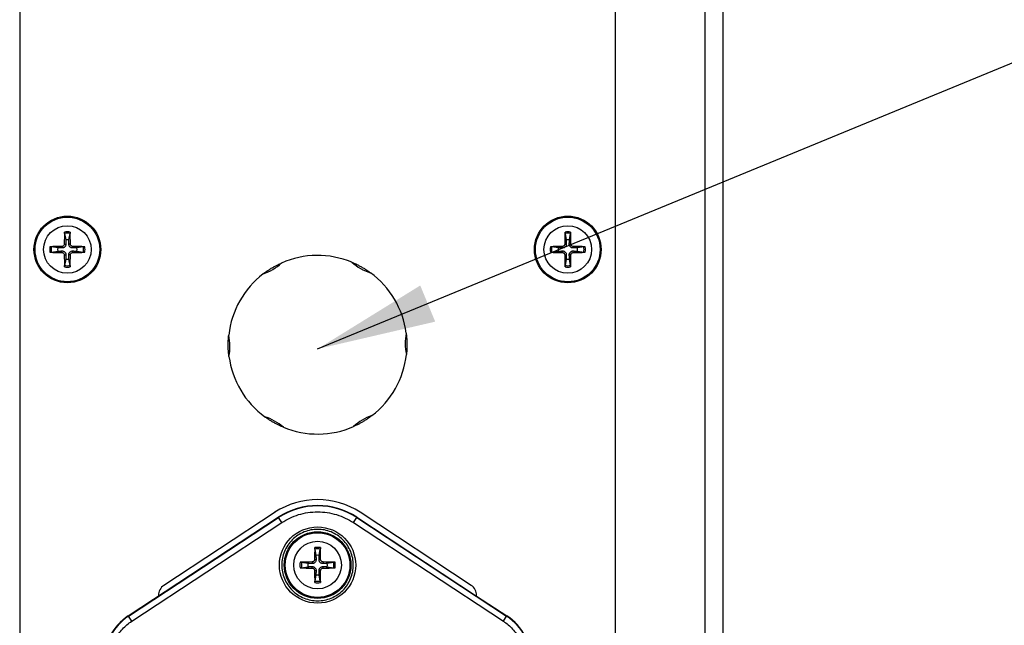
# Model space of a CAD drawing. Header units: millimetres. Extents: x 0 to 2970, y 0 to 2100.
# Tile 7 of 55: x 994 to 1077, y 352 to 403. Entities that reach past the tile are written whole.
import ezdxf

# ---------------------------------------------------------------- set-up
doc = ezdxf.new("R2010")
doc.units = ezdxf.units.MM
doc.header["$LTSCALE"] = 0.2
doc.styles.add('Rainbow-4.0 Style', font='malgunsl.ttf')
doc.dimstyles.new('Rainbow-4.0 Style', dxfattribs={"dimtxt": 3.5, "dimasz": 2.5, "dimexe": 1, "dimexo": 1, "dimgap": 1, "dimtad": 1, "dimdsep": 46, "dimtxsty": 'Rainbow-4.0 Style', "dimcen": 0, "dimclrd": 251, "dimclre": 251, "dimclrt": 7, "dimazin": 3, "dimtp": 0.1, "dimtm": 0.1, "dimtfac": 0.61, "dimtmove": 0, "dimatfit": 3, "dimfxl": 1, "dimlwd": -1, "dimlwe": -1, "dimarcsym": 1})

# ---------------------------------------------------------------- blocks, each defined once
blk = doc.blocks.new('A$C5c935c73')
for p, q in [((319.5, 41.4), (319.5, -198.6)), ((262, 3.4), (262, -190.6)), ((312, -190.6), (312, 3.4)), ((321, -2.2), (321, -152.2)), ((265.771, -92.257), (265.862, -92.792)), ((266.138, -92.792), (266.229, -92.257)), ((307.771, -92.257), (307.862, -92.792)), ((308.138, -92.792), (308.229, -92.257)), ((265.192, -93.462), (264.657, -93.371)), ((265.544, -93.342), (265.545, -93.475)), ((265.742, -93.144), (265.875, -93.145)), ((266.258, -93.144), (266.125, -93.145)), ((266.456, -93.342), (266.455, -93.475)), ((267.343, -93.371), (266.808, -93.462)), ((307.192, -93.462), (306.657, -93.371)), ((307.544, -93.342), (307.545, -93.475)), ((307.742, -93.144), (307.875, -93.145)), ((308.258, -93.144), (308.125, -93.145)), ((308.456, -93.342), (308.455, -93.475)), ((309.343, -93.371), (308.808, -93.462)), ((264.657, -93.829), (265.192, -93.738)), ((265.544, -93.858), (265.545, -93.725)), ((265.742, -94.056), (265.875, -94.055)), ((266.258, -94.056), (266.125, -94.055)), ((266.456, -93.858), (266.455, -93.725)), ((266.808, -93.738), (267.343, -93.829)), ((306.657, -93.829), (307.192, -93.738)), ((307.544, -93.858), (307.545, -93.725)), ((307.742, -94.056), (307.875, -94.055)), ((308.258, -94.056), (308.125, -94.055)), ((308.456, -93.858), (308.455, -93.725)), ((308.808, -93.738), (309.343, -93.829)), ((265.862, -94.408), (265.771, -94.943)), ((266.229, -94.943), (266.138, -94.408)), ((307.862, -94.408), (307.771, -94.943)), ((308.229, -94.943), (308.138, -94.408)), ((283.427, -115.67), (274.1, -121.808)), ((299.9, -121.808), (290.573, -115.67)), ((271.115, -124.374), (283.701, -116.089)), ((271.133, -124.401), (283.718, -116.115)), ((283.701, -116.089), (283.718, -116.115)), ((283.993, -116.533), (283.718, -116.115)), ((290.007, -116.533), (290.282, -116.115)), ((290.299, -116.089), (290.282, -116.115)), ((290.282, -116.115), (302.867, -124.401)), ((290.299, -116.089), (300.35, -122.706)), ((271.408, -124.818), (283.993, -116.533)), ((290.007, -116.533), (302.592, -124.818)), ((286.771, -118.757), (286.862, -119.292)), ((287.138, -119.292), (287.229, -118.757)), ((286.742, -119.644), (286.875, -119.645)), ((287.258, -119.644), (287.125, -119.645)), ((286.192, -119.962), (285.657, -119.871)), ((285.657, -120.329), (286.192, -120.238)), ((286.544, -119.842), (286.545, -119.975)), ((286.544, -120.358), (286.545, -120.225)), ((286.742, -120.556), (286.875, -120.555)), ((287.258, -120.556), (287.125, -120.555)), ((287.456, -119.842), (287.455, -119.975)), ((287.456, -120.358), (287.455, -120.225)), ((288.343, -119.871), (287.808, -119.962)), ((287.808, -120.238), (288.343, -120.329)), ((286.862, -120.908), (286.771, -121.443)), ((287.229, -121.443), (287.138, -120.908)), ((273.65, -122.644), (273.65, -122.706)), ((300.35, -122.706), (300.35, -122.644)), ((300.35, -122.706), (302.885, -124.374)), ((271.115, -124.374), (271.133, -124.401)), ((271.408, -124.818), (271.133, -124.401)), ((302.592, -124.818), (302.867, -124.401)), ((302.867, -124.401), (302.885, -124.374))]:
    blk.add_line(p, q)
for centre, radius in [((266, -93.6), 2.8), ((266, -93.6), 2.714), ((308, -93.6), 2.8), ((308, -93.6), 2.714), ((266, -93.6), 1.998), ((308, -93.6), 1.998), ((287, -120.1), 3.2), ((287, -120.1), 2.8), ((287, -120.1), 2.714), ((287, -120.1), 1.998)]:
    blk.add_circle(centre, radius)
for centre, radius, start, end in [((266, -93.6), 1.483, 80.96047, 99.03953), ((266, -93.6), 1.362, 80.30532, 99.69468), ((308, -93.6), 1.483, 80.96047, 99.03953), ((308, -93.6), 1.362, 80.30532, 99.69468), ((266, -93.6), 1.483, 170.96047, 189.03953), ((266, -93.6), 1.362, 170.30532, 189.69468), ((266, -93.6), 0.82, 80.27831, 99.72169), ((266, -93.6), 1.362, 350.30532, 9.69468), ((266, -93.6), 1.483, 350.96047, 9.03953), ((308, -93.6), 1.483, 170.96047, 189.03953), ((308, -93.6), 1.362, 170.30532, 189.69468), ((308, -93.6), 0.82, 80.27831, 99.72169), ((308, -93.6), 1.362, 350.30532, 9.69468), ((308, -93.6), 1.483, 350.96047, 9.03953), ((266, -93.6), 0.82, 170.27831, 189.72169), ((266, -93.6), 0.82, 350.27831, 9.72169), ((287, -101.6), 7.5, 67.47273, 113.76104), ((308, -93.6), 0.82, 170.27831, 189.72169), ((308, -93.6), 0.82, 350.27831, 9.72169), ((266, -93.6), 1.362, 260.30532, 279.69468), ((266, -93.6), 0.82, 260.27831, 279.72169), ((281.087, -91.608), 4.259, 288.48188, 312.75189), ((292.696, -91.483), 4.259, 228.48188, 252.75189), ((308, -93.6), 1.362, 260.30532, 279.69468), ((308, -93.6), 0.82, 260.27831, 279.72169), ((266, -93.6), 1.483, 260.96047, 279.03953), ((287, -101.6), 7.5, 127.47273, 173.76104), ((287, -101.6), 7.5, 7.47273, 53.76104), ((308, -93.6), 1.483, 260.96047, 279.03953), ((275.391, -101.725), 4.259, 348.48188, 12.75189), ((298.609, -101.475), 4.259, 168.48188, 192.75189), ((287, -101.6), 7.5, 307.47273, 353.76104), ((287, -101.6), 7.5, 187.47273, 233.76104), ((281.304, -111.717), 4.259, 48.48188, 72.75189), ((292.913, -111.592), 4.259, 108.48188, 132.75189), ((287, -101.6), 7.5, 247.47273, 293.76104), ((287, -121.1), 6.5, 56.65, 123.35), ((287, -121.1), 6, 56.63989, 123.36011), ((287, -121.1), 5.968, 56.63989, 123.36011), ((287, -120.1), 1.483, 80.96047, 99.03953), ((287, -120.1), 1.362, 80.30532, 99.69468), ((287, -120.1), 0.82, 80.27831, 99.72169), ((287, -120.1), 1.483, 170.96047, 189.03953), ((287, -120.1), 1.362, 170.30532, 189.69468), ((287, -120.1), 0.82, 170.27831, 189.72169), ((287, -120.1), 0.82, 350.27831, 9.72169), ((287, -120.1), 1.362, 350.30532, 9.69468), ((287, -120.1), 1.483, 350.96047, 9.03953), ((287, -120.1), 1.362, 260.30532, 279.69468), ((287, -120.1), 0.82, 260.27831, 279.72169), ((274.65, -122.644), 1, 123.35, 180), ((287, -120.1), 1.483, 260.96047, 279.03953), ((299.35, -122.644), 1, 0, 56.65), ((273.7, -128.3), 4.7, 123.36011, 178.781), ((273.7, -128.3), 4.668, 123.36011, 180), ((300.3, -128.3), 4.668, 0, 56.63989), ((300.3, -128.3), 4.7, 0, 56.63991)]:
    blk.add_arc(centre, radius, start, end)
for centre, major_axis, start_param, end_param in [((266.172, -93.601), (-0.039, -4.997), 4.415408, 4.62147), ((265.828, -93.601), (-0.039, 4.997), 4.803308, 5.00937), ((308.172, -93.601), (-0.039, -4.997), 4.415408, 4.62147), ((307.828, -93.601), (-0.039, 4.997), 4.803308, 5.00937), ((266.001, -93.772), (-4.997, -0.039), 4.803308, 5.00937), ((265.999, -93.772), (-4.997, 0.039), 4.415408, 4.62147), ((308.001, -93.772), (-4.997, -0.039), 4.803308, 5.00937), ((307.999, -93.772), (-4.997, 0.039), 4.415408, 4.62147), ((266.001, -93.428), (4.997, -0.039), 4.415408, 4.62147), ((266.172, -93.599), (0.039, -4.997), 4.803308, 5.00937), ((265.828, -93.599), (0.039, 4.997), 4.415408, 4.62147), ((265.999, -93.428), (4.997, 0.039), 4.803308, 5.00937), ((308.001, -93.428), (4.997, -0.039), 4.415408, 4.62147), ((308.172, -93.599), (0.039, -4.997), 4.803308, 5.00937), ((307.828, -93.599), (0.039, 4.997), 4.415408, 4.62147), ((307.999, -93.428), (4.997, 0.039), 4.803308, 5.00937), ((287.172, -120.101), (-0.039, -4.997), 4.415408, 4.62147), ((286.828, -120.101), (-0.039, 4.997), 4.803308, 5.00937), ((287.001, -120.272), (-4.997, -0.039), 4.803308, 5.00937), ((287.001, -119.928), (4.997, -0.039), 4.415408, 4.62147), ((287.172, -120.099), (0.039, -4.997), 4.803308, 5.00937), ((286.828, -120.099), (0.039, 4.997), 4.415408, 4.62147), ((286.999, -120.272), (-4.997, 0.039), 4.415408, 4.62147), ((286.999, -119.928), (4.997, 0.039), 4.803308, 5.00937)]:
    blk.add_ellipse(centre, major_axis=major_axis, ratio=0.087156, start_param=start_param, end_param=end_param)
for points, knots in [([(265.771, -92.257), (265.77, -92.252), (265.769, -92.246), (265.768, -92.23), (265.767, -92.217), (265.766, -92.194), (265.766, -92.179), (265.766, -92.157), (265.767, -92.146), (265.767, -92.136)], [0.0346009, 0.0346009, 0.0346009, 0.0346009, 0.03763655, 0.03763655, 0.04139296, 0.04139296, 0.04519824, 0.04519824, 0.04808963, 0.04808963, 0.04808963, 0.04808963]), ([(266.233, -92.136), (266.233, -92.146), (266.234, -92.157), (266.234, -92.179), (266.234, -92.194), (266.233, -92.217), (266.232, -92.23), (266.231, -92.246), (266.23, -92.252), (266.229, -92.257)], [0.01226288, 0.01226288, 0.01226288, 0.01226288, 0.01515427, 0.01515427, 0.01895955, 0.01895955, 0.02271597, 0.02271597, 0.02575161, 0.02575161, 0.02575161, 0.02575161]), ([(307.771, -92.257), (307.77, -92.252), (307.769, -92.246), (307.768, -92.23), (307.767, -92.217), (307.766, -92.194), (307.766, -92.179), (307.766, -92.157), (307.767, -92.146), (307.767, -92.136)], [0.0346009, 0.0346009, 0.0346009, 0.0346009, 0.03763655, 0.03763655, 0.04139296, 0.04139296, 0.04519824, 0.04519824, 0.04808963, 0.04808963, 0.04808963, 0.04808963]), ([(308.233, -92.136), (308.233, -92.146), (308.234, -92.157), (308.234, -92.179), (308.234, -92.194), (308.233, -92.217), (308.232, -92.23), (308.231, -92.246), (308.23, -92.252), (308.229, -92.257)], [0.01226288, 0.01226288, 0.01226288, 0.01226288, 0.01515427, 0.01515427, 0.01895955, 0.01895955, 0.02271597, 0.02271597, 0.02575161, 0.02575161, 0.02575161, 0.02575161]), ([(264.536, -93.367), (264.546, -93.367), (264.557, -93.366), (264.579, -93.366), (264.594, -93.366), (264.617, -93.367), (264.63, -93.368), (264.646, -93.369), (264.652, -93.37), (264.657, -93.371)], [0.01226288, 0.01226288, 0.01226288, 0.01226288, 0.01515427, 0.01515427, 0.01895955, 0.01895955, 0.02271597, 0.02271597, 0.02575161, 0.02575161, 0.02575161, 0.02575161]), ([(265.742, -93.144), (265.741, -93.169), (265.736, -93.196), (265.715, -93.244), (265.7, -93.267), (265.664, -93.302), (265.642, -93.317), (265.594, -93.337), (265.568, -93.341), (265.544, -93.342)], [0, 0, 0, 0, 0.00749492, 0.00749492, 0.01498984, 0.01498984, 0.02248639, 0.02248639, 0.02966793, 0.02966793, 0.02966793, 0.02966793]), ([(265.875, -93.145), (265.876, -93.18), (265.872, -93.217), (265.855, -93.272), (265.845, -93.296), (265.818, -93.343), (265.801, -93.365), (265.765, -93.401), (265.743, -93.418), (265.696, -93.445), (265.672, -93.455), (265.617, -93.472), (265.58, -93.476), (265.545, -93.475)], [0.1466285, 0.1466285, 0.1466285, 0.1466285, 0.1576102, 0.1576102, 0.16535208, 0.16535208, 0.17309396, 0.17309396, 0.18083584, 0.18083584, 0.18857772, 0.18857772, 0.19955941, 0.19955941, 0.19955941, 0.19955941]), ([(266.455, -93.475), (266.42, -93.476), (266.383, -93.472), (266.328, -93.455), (266.304, -93.445), (266.257, -93.418), (266.235, -93.401), (266.199, -93.365), (266.182, -93.343), (266.155, -93.296), (266.145, -93.272), (266.128, -93.217), (266.124, -93.18), (266.125, -93.145)], [0.1466285, 0.1466285, 0.1466285, 0.1466285, 0.1576102, 0.1576102, 0.16535208, 0.16535208, 0.17309396, 0.17309396, 0.18083584, 0.18083584, 0.18857772, 0.18857772, 0.19955941, 0.19955941, 0.19955941, 0.19955941]), ([(266.456, -93.342), (266.431, -93.341), (266.404, -93.336), (266.356, -93.315), (266.333, -93.3), (266.298, -93.264), (266.283, -93.242), (266.263, -93.194), (266.259, -93.168), (266.258, -93.144)], [0, 0, 0, 0, 0.00749492, 0.00749492, 0.01498984, 0.01498984, 0.02248639, 0.02248639, 0.02966793, 0.02966793, 0.02966793, 0.02966793]), ([(267.343, -93.371), (267.348, -93.37), (267.354, -93.369), (267.37, -93.368), (267.383, -93.367), (267.406, -93.366), (267.421, -93.366), (267.443, -93.366), (267.454, -93.367), (267.464, -93.367)], [0.0346009, 0.0346009, 0.0346009, 0.0346009, 0.03763655, 0.03763655, 0.04139296, 0.04139296, 0.04519824, 0.04519824, 0.04808963, 0.04808963, 0.04808963, 0.04808963]), ([(306.536, -93.367), (306.546, -93.367), (306.557, -93.366), (306.579, -93.366), (306.594, -93.366), (306.617, -93.367), (306.63, -93.368), (306.646, -93.369), (306.652, -93.37), (306.657, -93.371)], [0.01226288, 0.01226288, 0.01226288, 0.01226288, 0.01515427, 0.01515427, 0.01895955, 0.01895955, 0.02271597, 0.02271597, 0.02575161, 0.02575161, 0.02575161, 0.02575161]), ([(307.742, -93.144), (307.741, -93.169), (307.736, -93.196), (307.715, -93.244), (307.7, -93.267), (307.664, -93.302), (307.642, -93.317), (307.594, -93.337), (307.568, -93.341), (307.544, -93.342)], [0, 0, 0, 0, 0.00749492, 0.00749492, 0.01498984, 0.01498984, 0.02248639, 0.02248639, 0.02966793, 0.02966793, 0.02966793, 0.02966793]), ([(307.875, -93.145), (307.876, -93.18), (307.872, -93.217), (307.855, -93.272), (307.845, -93.296), (307.818, -93.343), (307.801, -93.365), (307.765, -93.401), (307.743, -93.418), (307.696, -93.445), (307.672, -93.455), (307.617, -93.472), (307.58, -93.476), (307.545, -93.475)], [0.1466285, 0.1466285, 0.1466285, 0.1466285, 0.1576102, 0.1576102, 0.16535208, 0.16535208, 0.17309396, 0.17309396, 0.18083584, 0.18083584, 0.18857772, 0.18857772, 0.19955941, 0.19955941, 0.19955941, 0.19955941]), ([(308.455, -93.475), (308.42, -93.476), (308.383, -93.472), (308.328, -93.455), (308.304, -93.445), (308.257, -93.418), (308.235, -93.401), (308.199, -93.365), (308.182, -93.343), (308.155, -93.296), (308.145, -93.272), (308.128, -93.217), (308.124, -93.18), (308.125, -93.145)], [0.1466285, 0.1466285, 0.1466285, 0.1466285, 0.1576102, 0.1576102, 0.16535208, 0.16535208, 0.17309396, 0.17309396, 0.18083584, 0.18083584, 0.18857772, 0.18857772, 0.19955941, 0.19955941, 0.19955941, 0.19955941]), ([(308.456, -93.342), (308.431, -93.341), (308.404, -93.336), (308.356, -93.315), (308.333, -93.3), (308.298, -93.264), (308.283, -93.242), (308.263, -93.194), (308.259, -93.168), (308.258, -93.144)], [0, 0, 0, 0, 0.00749492, 0.00749492, 0.01498984, 0.01498984, 0.02248639, 0.02248639, 0.02966793, 0.02966793, 0.02966793, 0.02966793]), ([(309.343, -93.371), (309.348, -93.37), (309.354, -93.369), (309.37, -93.368), (309.383, -93.367), (309.406, -93.366), (309.421, -93.366), (309.443, -93.366), (309.454, -93.367), (309.464, -93.367)], [0.0346009, 0.0346009, 0.0346009, 0.0346009, 0.03763655, 0.03763655, 0.04139296, 0.04139296, 0.04519824, 0.04519824, 0.04808963, 0.04808963, 0.04808963, 0.04808963]), ([(264.657, -93.829), (264.652, -93.83), (264.646, -93.831), (264.63, -93.832), (264.617, -93.833), (264.594, -93.834), (264.579, -93.834), (264.557, -93.834), (264.546, -93.833), (264.536, -93.833)], [0.0346009, 0.0346009, 0.0346009, 0.0346009, 0.03763655, 0.03763655, 0.04139296, 0.04139296, 0.04519824, 0.04519824, 0.04808963, 0.04808963, 0.04808963, 0.04808963]), ([(265.544, -93.858), (265.569, -93.859), (265.596, -93.864), (265.644, -93.885), (265.667, -93.9), (265.702, -93.936), (265.717, -93.958), (265.737, -94.006), (265.741, -94.032), (265.742, -94.056)], [0, 0, 0, 0, 0.00749492, 0.00749492, 0.01498984, 0.01498984, 0.02248639, 0.02248639, 0.02966793, 0.02966793, 0.02966793, 0.02966793]), ([(265.545, -93.725), (265.58, -93.724), (265.617, -93.728), (265.672, -93.745), (265.696, -93.755), (265.743, -93.782), (265.765, -93.799), (265.801, -93.835), (265.818, -93.857), (265.845, -93.904), (265.855, -93.928), (265.872, -93.983), (265.876, -94.02), (265.875, -94.055)], [0.1466285, 0.1466285, 0.1466285, 0.1466285, 0.1576102, 0.1576102, 0.16535208, 0.16535208, 0.17309396, 0.17309396, 0.18083584, 0.18083584, 0.18857772, 0.18857772, 0.19955941, 0.19955941, 0.19955941, 0.19955941]), ([(266.125, -94.055), (266.124, -94.02), (266.128, -93.983), (266.145, -93.928), (266.155, -93.904), (266.182, -93.857), (266.199, -93.835), (266.235, -93.799), (266.257, -93.782), (266.304, -93.755), (266.328, -93.745), (266.383, -93.728), (266.42, -93.724), (266.455, -93.725)], [0.1466285, 0.1466285, 0.1466285, 0.1466285, 0.1576102, 0.1576102, 0.16535208, 0.16535208, 0.17309396, 0.17309396, 0.18083584, 0.18083584, 0.18857772, 0.18857772, 0.19955941, 0.19955941, 0.19955941, 0.19955941]), ([(266.258, -94.056), (266.259, -94.031), (266.264, -94.004), (266.285, -93.956), (266.3, -93.933), (266.336, -93.898), (266.358, -93.883), (266.406, -93.863), (266.432, -93.859), (266.456, -93.858)], [0, 0, 0, 0, 0.00749492, 0.00749492, 0.01498984, 0.01498984, 0.02248639, 0.02248639, 0.02966793, 0.02966793, 0.02966793, 0.02966793]), ([(267.464, -93.833), (267.454, -93.833), (267.443, -93.834), (267.421, -93.834), (267.406, -93.834), (267.383, -93.833), (267.37, -93.832), (267.354, -93.831), (267.348, -93.83), (267.343, -93.829)], [0.01226288, 0.01226288, 0.01226288, 0.01226288, 0.01515427, 0.01515427, 0.01895955, 0.01895955, 0.02271597, 0.02271597, 0.02575161, 0.02575161, 0.02575161, 0.02575161]), ([(306.657, -93.829), (306.652, -93.83), (306.646, -93.831), (306.63, -93.832), (306.617, -93.833), (306.594, -93.834), (306.579, -93.834), (306.557, -93.834), (306.546, -93.833), (306.536, -93.833)], [0.0346009, 0.0346009, 0.0346009, 0.0346009, 0.03763655, 0.03763655, 0.04139296, 0.04139296, 0.04519824, 0.04519824, 0.04808963, 0.04808963, 0.04808963, 0.04808963]), ([(307.544, -93.858), (307.569, -93.859), (307.596, -93.864), (307.644, -93.885), (307.667, -93.9), (307.702, -93.936), (307.717, -93.958), (307.737, -94.006), (307.741, -94.032), (307.742, -94.056)], [0, 0, 0, 0, 0.00749492, 0.00749492, 0.01498984, 0.01498984, 0.02248639, 0.02248639, 0.02966793, 0.02966793, 0.02966793, 0.02966793]), ([(307.545, -93.725), (307.58, -93.724), (307.617, -93.728), (307.672, -93.745), (307.696, -93.755), (307.743, -93.782), (307.765, -93.799), (307.801, -93.835), (307.818, -93.857), (307.845, -93.904), (307.855, -93.928), (307.872, -93.983), (307.876, -94.02), (307.875, -94.055)], [0.1466285, 0.1466285, 0.1466285, 0.1466285, 0.1576102, 0.1576102, 0.16535208, 0.16535208, 0.17309396, 0.17309396, 0.18083584, 0.18083584, 0.18857772, 0.18857772, 0.19955941, 0.19955941, 0.19955941, 0.19955941]), ([(308.125, -94.055), (308.124, -94.02), (308.128, -93.983), (308.145, -93.928), (308.155, -93.904), (308.182, -93.857), (308.199, -93.835), (308.235, -93.799), (308.257, -93.782), (308.304, -93.755), (308.328, -93.745), (308.383, -93.728), (308.42, -93.724), (308.455, -93.725)], [0.1466285, 0.1466285, 0.1466285, 0.1466285, 0.1576102, 0.1576102, 0.16535208, 0.16535208, 0.17309396, 0.17309396, 0.18083584, 0.18083584, 0.18857772, 0.18857772, 0.19955941, 0.19955941, 0.19955941, 0.19955941]), ([(308.258, -94.056), (308.259, -94.031), (308.264, -94.004), (308.285, -93.956), (308.3, -93.933), (308.336, -93.898), (308.358, -93.883), (308.406, -93.863), (308.432, -93.859), (308.456, -93.858)], [0, 0, 0, 0, 0.00749492, 0.00749492, 0.01498984, 0.01498984, 0.02248639, 0.02248639, 0.02966793, 0.02966793, 0.02966793, 0.02966793]), ([(309.464, -93.833), (309.454, -93.833), (309.443, -93.834), (309.421, -93.834), (309.406, -93.834), (309.383, -93.833), (309.37, -93.832), (309.354, -93.831), (309.348, -93.83), (309.343, -93.829)], [0.01226288, 0.01226288, 0.01226288, 0.01226288, 0.01515427, 0.01515427, 0.01895955, 0.01895955, 0.02271597, 0.02271597, 0.02575161, 0.02575161, 0.02575161, 0.02575161]), ([(265.767, -95.064), (265.767, -95.054), (265.766, -95.043), (265.766, -95.021), (265.766, -95.006), (265.767, -94.983), (265.768, -94.97), (265.769, -94.954), (265.77, -94.948), (265.771, -94.943)], [0.01226288, 0.01226288, 0.01226288, 0.01226288, 0.01515427, 0.01515427, 0.01895955, 0.01895955, 0.02271597, 0.02271597, 0.02575161, 0.02575161, 0.02575161, 0.02575161]), ([(266.229, -94.943), (266.23, -94.948), (266.231, -94.954), (266.232, -94.97), (266.233, -94.983), (266.234, -95.006), (266.234, -95.021), (266.234, -95.043), (266.233, -95.054), (266.233, -95.064)], [0.0346009, 0.0346009, 0.0346009, 0.0346009, 0.03763655, 0.03763655, 0.04139296, 0.04139296, 0.04519824, 0.04519824, 0.04808963, 0.04808963, 0.04808963, 0.04808963]), ([(282.437, -95.648), (282.522, -95.582), (282.619, -95.511), (282.787, -95.394), (282.858, -95.347), (283.013, -95.247), (283.098, -95.194), (283.263, -95.097), (283.35, -95.048), (283.512, -94.96), (283.588, -94.921), (283.771, -94.829), (283.88, -94.778), (283.978, -94.736)], [-1.3120515, -1.3120515, -1.3120515, -1.3120515, -1.2585901, -1.2585901, -1.2297712, -1.2297712, -1.2009523, -1.2009523, -1.1721334, -1.1721334, -1.1433145, -1.1433145, -1.0898531, -1.0898531, -1.0898531, -1.0898531]), ([(289.873, -94.672), (289.972, -94.713), (290.082, -94.761), (290.268, -94.849), (290.344, -94.886), (290.508, -94.97), (290.596, -95.018), (290.764, -95.112), (290.85, -95.163), (291.007, -95.259), (291.078, -95.305), (291.249, -95.418), (291.348, -95.487), (291.434, -95.551)], [-1.3120515, -1.3120515, -1.3120515, -1.3120515, -1.2585901, -1.2585901, -1.2297712, -1.2297712, -1.2009523, -1.2009523, -1.1721334, -1.1721334, -1.1433145, -1.1433145, -1.0898531, -1.0898531, -1.0898531, -1.0898531]), ([(307.767, -95.064), (307.767, -95.054), (307.766, -95.043), (307.766, -95.021), (307.766, -95.006), (307.767, -94.983), (307.768, -94.97), (307.769, -94.954), (307.77, -94.948), (307.771, -94.943)], [0.01226288, 0.01226288, 0.01226288, 0.01226288, 0.01515427, 0.01515427, 0.01895955, 0.01895955, 0.02271597, 0.02271597, 0.02575161, 0.02575161, 0.02575161, 0.02575161]), ([(308.229, -94.943), (308.23, -94.948), (308.231, -94.954), (308.232, -94.97), (308.233, -94.983), (308.234, -95.006), (308.234, -95.021), (308.234, -95.043), (308.233, -95.054), (308.233, -95.064)], [0.0346009, 0.0346009, 0.0346009, 0.0346009, 0.03763655, 0.03763655, 0.04139296, 0.04139296, 0.04519824, 0.04519824, 0.04808963, 0.04808963, 0.04808963, 0.04808963]), ([(279.564, -102.575), (279.549, -102.47), (279.536, -102.35), (279.52, -102.145), (279.514, -102.061), (279.505, -101.877), (279.501, -101.777), (279.499, -101.585), (279.5, -101.485), (279.505, -101.301), (279.51, -101.216), (279.522, -101.011), (279.532, -100.891), (279.544, -100.785)], [-1.3120515, -1.3120515, -1.3120515, -1.3120515, -1.2585901, -1.2585901, -1.2297712, -1.2297712, -1.2009523, -1.2009523, -1.1721334, -1.1721334, -1.1433145, -1.1433145, -1.0898531, -1.0898531, -1.0898531, -1.0898531]), ([(294.436, -100.625), (294.451, -100.73), (294.464, -100.85), (294.48, -101.055), (294.486, -101.139), (294.495, -101.323), (294.499, -101.423), (294.501, -101.615), (294.5, -101.715), (294.495, -101.899), (294.49, -101.984), (294.478, -102.189), (294.468, -102.309), (294.456, -102.415)], [-1.3120515, -1.3120515, -1.3120515, -1.3120515, -1.2585901, -1.2585901, -1.2297712, -1.2297712, -1.2009523, -1.2009523, -1.1721334, -1.1721334, -1.1433145, -1.1433145, -1.0898531, -1.0898531, -1.0898531, -1.0898531]), ([(284.127, -108.528), (284.028, -108.487), (283.918, -108.439), (283.732, -108.351), (283.656, -108.314), (283.492, -108.23), (283.404, -108.182), (283.236, -108.088), (283.15, -108.037), (282.993, -107.941), (282.922, -107.895), (282.751, -107.782), (282.652, -107.713), (282.566, -107.649)], [-1.3120511, -1.3120511, -1.3120511, -1.3120511, -1.2585897, -1.2585897, -1.2297708, -1.2297708, -1.2009519, -1.2009519, -1.172133, -1.172133, -1.1433141, -1.1433141, -1.0898527, -1.0898527, -1.0898527, -1.0898527]), ([(291.563, -107.552), (291.478, -107.618), (291.381, -107.689), (291.213, -107.806), (291.142, -107.853), (290.987, -107.953), (290.902, -108.006), (290.737, -108.103), (290.65, -108.152), (290.488, -108.24), (290.413, -108.279), (290.229, -108.371), (290.12, -108.422), (290.022, -108.464)], [-1.31161, -1.31161, -1.31161, -1.31161, -1.2581378, -1.2581378, -1.2293251, -1.2293251, -1.2005123, -1.2005123, -1.1716995, -1.1716995, -1.1428867, -1.1428867, -1.0894145, -1.0894145, -1.0894145, -1.0894145]), ([(283.993, -116.533), (284.429, -116.245), (284.897, -116.024), (285.408, -115.868), (285.92, -115.713), (286.453, -115.632), (287, -115.631), (287.546, -115.631), (288.08, -115.713), (288.591, -115.868), (289.103, -116.024), (289.57, -116.245), (290.007, -116.533)], [0, 0, 0, 0, 0.25, 0.25, 0.25, 0.5, 0.5, 0.5, 0.75, 0.75, 0.75, 1, 1, 1, 1]), ([(287, -117.1), (286.611, -117.1), (286.235, -117.172), (285.866, -117.322), (285.498, -117.473), (285.166, -117.691), (284.879, -117.978), (284.592, -118.265), (284.373, -118.597), (284.223, -118.966), (284.072, -119.334), (284, -119.71), (284, -120.1), (284, -120.489), (284.072, -120.865), (284.222, -121.234), (284.373, -121.602), (284.591, -121.934), (284.878, -122.221), (285.165, -122.508), (285.497, -122.727), (285.865, -122.877), (286.234, -123.028), (286.61, -123.1), (287, -123.1)], [0, 0, 0, 0, 0.125, 0.125, 0.125, 0.25, 0.25, 0.25, 0.375, 0.375, 0.375, 0.5, 0.5, 0.5, 0.625, 0.625, 0.625, 0.75, 0.75, 0.75, 0.875, 0.875, 0.875, 1, 1, 1, 1]), ([(287, -123.1), (287.389, -123.1), (287.765, -123.028), (288.134, -122.878), (288.502, -122.727), (288.834, -122.509), (289.121, -122.222), (289.408, -121.935), (289.627, -121.603), (289.777, -121.234), (289.928, -120.866), (290, -120.49), (290, -120.1), (290, -119.711), (289.928, -119.335), (289.778, -118.966), (289.627, -118.598), (289.409, -118.266), (289.122, -117.979), (288.835, -117.692), (288.503, -117.473), (288.135, -117.323), (287.766, -117.172), (287.39, -117.1), (287, -117.1)], [0, 0, 0, 0, 0.125, 0.125, 0.125, 0.25, 0.25, 0.25, 0.375, 0.375, 0.375, 0.5, 0.5, 0.5, 0.625, 0.625, 0.625, 0.75, 0.75, 0.75, 0.875, 0.875, 0.875, 1, 1, 1, 1]), ([(286.771, -118.757), (286.77, -118.752), (286.769, -118.746), (286.768, -118.73), (286.767, -118.717), (286.766, -118.694), (286.766, -118.679), (286.766, -118.657), (286.767, -118.646), (286.767, -118.636)], [0.0346009, 0.0346009, 0.0346009, 0.0346009, 0.03763655, 0.03763655, 0.04139296, 0.04139296, 0.04519824, 0.04519824, 0.04808963, 0.04808963, 0.04808963, 0.04808963]), ([(287.233, -118.636), (287.233, -118.646), (287.234, -118.657), (287.234, -118.679), (287.234, -118.694), (287.233, -118.717), (287.232, -118.73), (287.231, -118.746), (287.23, -118.752), (287.229, -118.757)], [0.01226288, 0.01226288, 0.01226288, 0.01226288, 0.01515427, 0.01515427, 0.01895955, 0.01895955, 0.02271597, 0.02271597, 0.02575161, 0.02575161, 0.02575161, 0.02575161]), ([(286.742, -119.644), (286.741, -119.669), (286.736, -119.696), (286.715, -119.744), (286.7, -119.767), (286.664, -119.802), (286.642, -119.817), (286.594, -119.837), (286.568, -119.841), (286.544, -119.842)], [0, 0, 0, 0, 0.00749492, 0.00749492, 0.01498984, 0.01498984, 0.02248639, 0.02248639, 0.02966793, 0.02966793, 0.02966793, 0.02966793]), ([(286.875, -119.645), (286.876, -119.68), (286.872, -119.717), (286.855, -119.772), (286.845, -119.796), (286.818, -119.843), (286.801, -119.865), (286.765, -119.901), (286.743, -119.918), (286.696, -119.945), (286.672, -119.955), (286.617, -119.972), (286.58, -119.976), (286.545, -119.975)], [0.1466285, 0.1466285, 0.1466285, 0.1466285, 0.1576102, 0.1576102, 0.16535208, 0.16535208, 0.17309396, 0.17309396, 0.18083584, 0.18083584, 0.18857772, 0.18857772, 0.19955941, 0.19955941, 0.19955941, 0.19955941]), ([(287.455, -119.975), (287.42, -119.976), (287.383, -119.972), (287.328, -119.955), (287.304, -119.945), (287.257, -119.918), (287.235, -119.901), (287.199, -119.865), (287.182, -119.843), (287.155, -119.796), (287.145, -119.772), (287.128, -119.717), (287.124, -119.68), (287.125, -119.645)], [0.1466285, 0.1466285, 0.1466285, 0.1466285, 0.1576102, 0.1576102, 0.16535208, 0.16535208, 0.17309396, 0.17309396, 0.18083584, 0.18083584, 0.18857772, 0.18857772, 0.19955941, 0.19955941, 0.19955941, 0.19955941]), ([(287.456, -119.842), (287.431, -119.841), (287.404, -119.836), (287.356, -119.815), (287.333, -119.8), (287.298, -119.764), (287.283, -119.742), (287.263, -119.694), (287.259, -119.668), (287.258, -119.644)], [0, 0, 0, 0, 0.00749492, 0.00749492, 0.01498984, 0.01498984, 0.02248639, 0.02248639, 0.02966793, 0.02966793, 0.02966793, 0.02966793]), ([(285.536, -119.867), (285.546, -119.867), (285.557, -119.866), (285.579, -119.866), (285.594, -119.866), (285.617, -119.867), (285.63, -119.868), (285.646, -119.869), (285.652, -119.87), (285.657, -119.871)], [0.01226288, 0.01226288, 0.01226288, 0.01226288, 0.01515427, 0.01515427, 0.01895955, 0.01895955, 0.02271597, 0.02271597, 0.02575161, 0.02575161, 0.02575161, 0.02575161]), ([(285.657, -120.329), (285.652, -120.33), (285.646, -120.331), (285.63, -120.332), (285.617, -120.333), (285.594, -120.334), (285.579, -120.334), (285.557, -120.334), (285.546, -120.333), (285.536, -120.333)], [0.0346009, 0.0346009, 0.0346009, 0.0346009, 0.03763655, 0.03763655, 0.04139296, 0.04139296, 0.04519824, 0.04519824, 0.04808963, 0.04808963, 0.04808963, 0.04808963]), ([(286.544, -120.358), (286.569, -120.359), (286.596, -120.364), (286.644, -120.385), (286.667, -120.4), (286.702, -120.436), (286.717, -120.458), (286.737, -120.506), (286.741, -120.532), (286.742, -120.556)], [0, 0, 0, 0, 0.00749492, 0.00749492, 0.01498984, 0.01498984, 0.02248639, 0.02248639, 0.02966793, 0.02966793, 0.02966793, 0.02966793]), ([(286.545, -120.225), (286.58, -120.224), (286.617, -120.228), (286.672, -120.245), (286.696, -120.255), (286.743, -120.282), (286.765, -120.299), (286.801, -120.335), (286.818, -120.357), (286.845, -120.404), (286.855, -120.428), (286.872, -120.483), (286.876, -120.52), (286.875, -120.555)], [0.1466285, 0.1466285, 0.1466285, 0.1466285, 0.1576102, 0.1576102, 0.16535208, 0.16535208, 0.17309396, 0.17309396, 0.18083584, 0.18083584, 0.18857772, 0.18857772, 0.19955941, 0.19955941, 0.19955941, 0.19955941]), ([(287.125, -120.555), (287.124, -120.52), (287.128, -120.483), (287.145, -120.428), (287.155, -120.404), (287.182, -120.357), (287.199, -120.335), (287.235, -120.299), (287.257, -120.282), (287.304, -120.255), (287.328, -120.245), (287.383, -120.228), (287.42, -120.224), (287.455, -120.225)], [0.1466285, 0.1466285, 0.1466285, 0.1466285, 0.1576102, 0.1576102, 0.16535208, 0.16535208, 0.17309396, 0.17309396, 0.18083584, 0.18083584, 0.18857772, 0.18857772, 0.19955941, 0.19955941, 0.19955941, 0.19955941]), ([(287.258, -120.556), (287.259, -120.531), (287.264, -120.504), (287.285, -120.456), (287.3, -120.433), (287.336, -120.398), (287.358, -120.383), (287.406, -120.363), (287.432, -120.359), (287.456, -120.358)], [0, 0, 0, 0, 0.00749492, 0.00749492, 0.01498984, 0.01498984, 0.02248639, 0.02248639, 0.02966793, 0.02966793, 0.02966793, 0.02966793]), ([(288.343, -119.871), (288.348, -119.87), (288.354, -119.869), (288.37, -119.868), (288.383, -119.867), (288.406, -119.866), (288.421, -119.866), (288.443, -119.866), (288.454, -119.867), (288.464, -119.867)], [0.0346009, 0.0346009, 0.0346009, 0.0346009, 0.03763655, 0.03763655, 0.04139296, 0.04139296, 0.04519824, 0.04519824, 0.04808963, 0.04808963, 0.04808963, 0.04808963]), ([(288.464, -120.333), (288.454, -120.333), (288.443, -120.334), (288.421, -120.334), (288.406, -120.334), (288.383, -120.333), (288.37, -120.332), (288.354, -120.331), (288.348, -120.33), (288.343, -120.329)], [0.01226288, 0.01226288, 0.01226288, 0.01226288, 0.01515427, 0.01515427, 0.01895955, 0.01895955, 0.02271597, 0.02271597, 0.02575161, 0.02575161, 0.02575161, 0.02575161]), ([(286.767, -121.564), (286.767, -121.554), (286.766, -121.543), (286.766, -121.521), (286.766, -121.506), (286.767, -121.483), (286.768, -121.47), (286.769, -121.454), (286.77, -121.448), (286.771, -121.443)], [0.01226288, 0.01226288, 0.01226288, 0.01226288, 0.01515427, 0.01515427, 0.01895955, 0.01895955, 0.02271597, 0.02271597, 0.02575161, 0.02575161, 0.02575161, 0.02575161]), ([(287.229, -121.443), (287.23, -121.448), (287.231, -121.454), (287.232, -121.47), (287.233, -121.483), (287.234, -121.506), (287.234, -121.521), (287.234, -121.543), (287.233, -121.554), (287.233, -121.564)], [0.0346009, 0.0346009, 0.0346009, 0.0346009, 0.03763655, 0.03763655, 0.04139296, 0.04139296, 0.04519824, 0.04519824, 0.04808963, 0.04808963, 0.04808963, 0.04808963]), ([(269.531, -128.3), (269.531, -127.96), (269.572, -127.626), (269.655, -127.291), (269.739, -126.956), (269.864, -126.631), (270.03, -126.323), (270.196, -126.014), (270.399, -125.731), (270.633, -125.477), (270.866, -125.223), (271.124, -125.005), (271.408, -124.818)], [0, 0, 0, 0, 0.25, 0.25, 0.25, 0.5, 0.5, 0.5, 0.75, 0.75, 0.75, 1, 1, 1, 1]), ([(302.592, -124.818), (302.876, -125.005), (303.133, -125.223), (303.367, -125.477), (303.601, -125.731), (303.803, -126.014), (303.969, -126.322), (304.136, -126.631), (304.261, -126.955), (304.344, -127.29), (304.428, -127.625), (304.469, -127.96), (304.469, -128.3)], [0, 0, 0, 0, 0.25, 0.25, 0.25, 0.5, 0.5, 0.5, 0.75, 0.75, 0.75, 1, 1, 1, 1])]:
    blk.add_open_spline(points, degree=3, knots=knots)
for points, weights in [([(265.862, -92.792), (265.87, -93.017), (265.875, -93.145)], [1, 1.31905273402, 1.607360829]), ([(266.125, -93.145), (266.13, -93.017), (266.138, -92.792)], [1.607360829, 1.31905273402, 1]), ([(307.862, -92.792), (307.87, -93.017), (307.875, -93.145)], [1, 1.31905273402, 1.607360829]), ([(308.125, -93.145), (308.13, -93.017), (308.138, -92.792)], [1.607360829, 1.31905273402, 1]), ([(265.545, -93.475), (265.417, -93.47), (265.192, -93.462)], [1.607360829, 1.31905273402, 1]), ([(265.192, -93.738), (265.417, -93.73), (265.545, -93.725)], [1, 1.31905273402, 1.607360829]), ([(265.875, -94.055), (265.87, -94.183), (265.862, -94.408)], [1.607360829, 1.31905273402, 1]), ([(266.138, -94.408), (266.13, -94.183), (266.125, -94.055)], [1, 1.31905273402, 1.607360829]), ([(266.808, -93.462), (266.583, -93.47), (266.455, -93.475)], [1, 1.31905273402, 1.607360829]), ([(266.455, -93.725), (266.583, -93.73), (266.808, -93.738)], [1.607360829, 1.31905273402, 1]), ([(307.545, -93.475), (307.417, -93.47), (307.192, -93.462)], [1.607360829, 1.31905273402, 1]), ([(307.192, -93.738), (307.417, -93.73), (307.545, -93.725)], [1, 1.31905273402, 1.607360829]), ([(307.875, -94.055), (307.87, -94.183), (307.862, -94.408)], [1.607360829, 1.31905273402, 1]), ([(308.138, -94.408), (308.13, -94.183), (308.125, -94.055)], [1, 1.31905273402, 1.607360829]), ([(308.808, -93.462), (308.583, -93.47), (308.455, -93.475)], [1, 1.31905273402, 1.607360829]), ([(308.455, -93.725), (308.583, -93.73), (308.808, -93.738)], [1.607360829, 1.31905273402, 1]), ([(286.862, -119.292), (286.87, -119.517), (286.875, -119.645)], [1, 1.31905273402, 1.607360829]), ([(287.125, -119.645), (287.13, -119.517), (287.138, -119.292)], [1.607360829, 1.31905273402, 1]), ([(286.545, -119.975), (286.417, -119.97), (286.192, -119.962)], [1.607360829, 1.31905273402, 1]), ([(286.192, -120.238), (286.417, -120.23), (286.545, -120.225)], [1, 1.31905273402, 1.607360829]), ([(286.875, -120.555), (286.87, -120.683), (286.862, -120.908)], [1.607360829, 1.31905273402, 1]), ([(287.138, -120.908), (287.13, -120.683), (287.125, -120.555)], [1, 1.31905273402, 1.607360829]), ([(287.808, -119.962), (287.583, -119.97), (287.455, -119.975)], [1, 1.31905273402, 1.607360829]), ([(287.455, -120.225), (287.583, -120.23), (287.808, -120.238)], [1.607360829, 1.31905273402, 1])]:
    blk.add_rational_spline(points, weights, degree=2)

msp = doc.modelspace()

# ---------------------------------------------------------------- block references
msp.add_blockref('A$C5c935c73', (732.062, 477.49))

# ---------------------------------------------------------------- leaders
at = {"annotation_type": 0, "has_hookline": 1, "hookline_direction": 0, "text_width": 125.429}
msp.add_leader([(1019.062, 375.535), (1083.189, 401.984), (1093.189, 401.984)], dimstyle='Rainbow-4.0 Style', override={"dimscale": 4, "dimgap": 1, "dimtad": 1}, dxfattribs=at)

doc.saveas('drawing.dxf')
